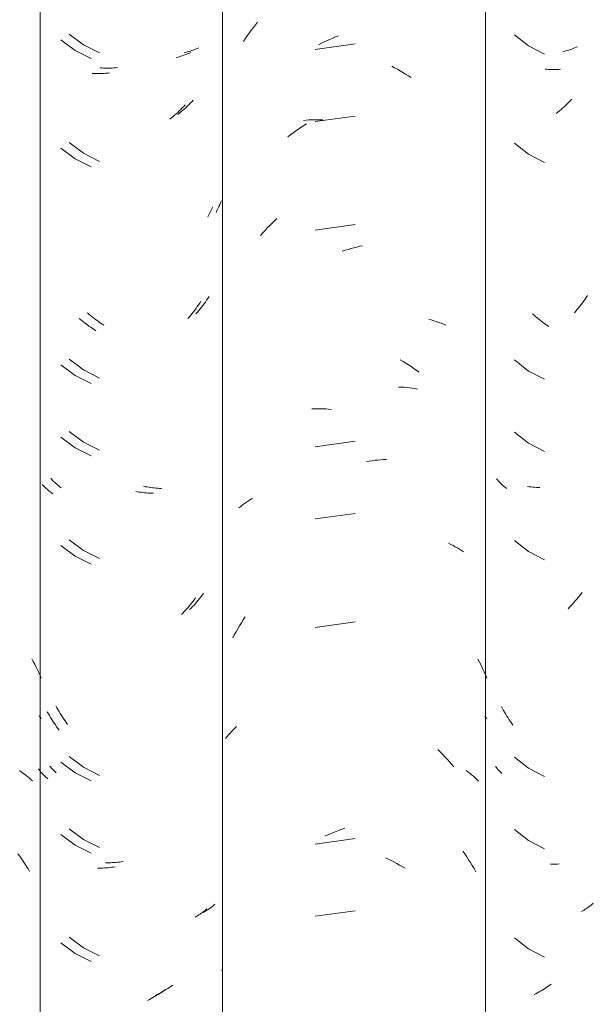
# Model space of a CAD drawing. Header units: metres. Extents: x -27.3 to 21, y -0.3 to 10.3.
# Tile 119 of 237: x 10.956 to 11.195, y 3.062 to 3.473. Entities that reach past the tile are written whole.
import ezdxf

# ---------------------------------------------------------------- set-up
doc = ezdxf.new("R2010")
doc.units = ezdxf.units.M
doc.layers.add('A-GLAZ-CWMG', color=7, linetype='Continuous', lineweight=5)

# ---------------------------------------------------------------- blocks, each defined once
blk = doc.blocks.new('FP_53-FACHADA 03')
at = {"layer": 'A-GLAZ-CWMG', "color": 9, "true_color": 0xc0c0c0}
for p, q in [((16.16849, 3.20637), (16.1691, 3.20525)), ((16.1691, 3.20525), (16.16969, 3.20412)), ((16.16969, 3.20412), (16.17028, 3.20297)), ((16.17028, 3.20297), (16.17084, 3.20182)), ((16.17084, 3.20182), (16.17139, 3.20065)), ((16.17139, 3.20065), (16.17192, 3.19948)), ((16.17192, 3.19948), (16.17244, 3.1983)), ((16.17157, 3.18258), (16.17201, 3.18205)), ((16.17201, 3.18205), (16.17244, 3.18152)), ((16.16332, 3.15977), (16.16404, 3.15928)), ((16.16404, 3.15928), (16.16475, 3.15877)), ((16.16475, 3.15877), (16.16545, 3.15825)), ((16.16545, 3.15825), (16.16613, 3.15772)), ((16.16613, 3.15772), (16.1668, 3.15717)), ((16.1668, 3.15717), (16.16745, 3.15662)), ((16.16745, 3.15662), (16.16808, 3.15605)), ((16.16808, 3.15605), (16.16871, 3.15548)), ((16.16268, 3.12503), (16.16342, 3.12401)), ((16.16342, 3.12401), (16.16414, 3.12298)), ((16.16414, 3.12298), (16.16485, 3.12193)), ((16.16485, 3.12193), (16.16554, 3.12087)), ((16.16554, 3.12087), (16.16622, 3.1198)), ((16.16622, 3.1198), (16.16688, 3.11872)), ((16.16688, 3.11872), (16.16753, 3.11762))]:
    blk.add_line(p, q, dxfattribs=at)
blk = doc.blocks.new('FP_54-FACHADA 03')
at = {"layer": 'A-GLAZ-CWMG', "color": 9, "true_color": 0xc0c0c0}
for p, q in [((16.18403, 3.46711), (16.18998, 3.46258)), ((16.18998, 3.46258), (16.19666, 3.45921)), ((16.23275, 3.45946), (16.2321, 3.4593)), ((16.23339, 3.45963), (16.23275, 3.45946)), ((16.23403, 3.45981), (16.23339, 3.45963)), ((16.23466, 3.46), (16.23403, 3.45981)), ((16.23528, 3.46021), (16.23466, 3.46)), ((16.23589, 3.46043), (16.23528, 3.46021)), ((16.23649, 3.46065), (16.23589, 3.46043)), ((16.23709, 3.46089), (16.23649, 3.46065)), ((16.23768, 3.46114), (16.23709, 3.46089)), ((16.23825, 3.4614), (16.23768, 3.46114)), ((16.19769, 3.45295), (16.19699, 3.45299)), ((16.1984, 3.45291), (16.19769, 3.45295)), ((16.19911, 3.45289), (16.1984, 3.45291)), ((16.19983, 3.45288), (16.19911, 3.45289)), ((16.20055, 3.45288), (16.19983, 3.45288)), ((16.20127, 3.4529), (16.20055, 3.45288)), ((16.202, 3.45293), (16.20127, 3.4529)), ((16.20273, 3.45297), (16.202, 3.45293)), ((16.20346, 3.45303), (16.20273, 3.45297)), ((16.2042, 3.4531), (16.20346, 3.45303)), ((16.23525, 3.43885), (16.23463, 3.43822)), ((16.23586, 3.4395), (16.23525, 3.43885)), ((16.23142, 3.43522), (16.23075, 3.43465)), ((16.23207, 3.43579), (16.23142, 3.43522)), ((16.23272, 3.43638), (16.23207, 3.43579)), ((16.23337, 3.43698), (16.23272, 3.43638)), ((16.234, 3.4376), (16.23337, 3.43698)), ((16.23463, 3.43822), (16.234, 3.4376)), ((16.23008, 3.4341), (16.22941, 3.43356)), ((16.23075, 3.43465), (16.23008, 3.4341)), ((16.18403, 3.4219), (16.18998, 3.41737)), ((16.18998, 3.41737), (16.19666, 3.41399)), ((16.24618, 3.39428), (16.24578, 3.39348)), ((16.24657, 3.39509), (16.24618, 3.39428)), ((16.24694, 3.39591), (16.24657, 3.39509)), ((16.24731, 3.39673), (16.24694, 3.39591)), ((16.24766, 3.39756), (16.24731, 3.39673)), ((16.24578, 3.39348), (16.24537, 3.39269)), ((16.24197, 3.35679), (16.24145, 3.35603)), ((16.24247, 3.35756), (16.24197, 3.35679)), ((16.2393, 3.3531), (16.23874, 3.35239)), ((16.23985, 3.35382), (16.2393, 3.3531)), ((16.2404, 3.35455), (16.23985, 3.35382)), ((16.24093, 3.35529), (16.2404, 3.35455)), ((16.24145, 3.35603), (16.24093, 3.35529)), ((16.19232, 3.35023), (16.19166, 3.35081)), ((16.19298, 3.34967), (16.19232, 3.35023)), ((16.19365, 3.34912), (16.19298, 3.34967)), ((16.19433, 3.34858), (16.19365, 3.34912)), ((16.19501, 3.34805), (16.19433, 3.34858)), ((16.23759, 3.351), (16.237, 3.35032)), ((16.23817, 3.35169), (16.23759, 3.351)), ((16.23874, 3.35239), (16.23817, 3.35169)), ((16.1957, 3.34753), (16.19501, 3.34805)), ((16.19639, 3.34703), (16.1957, 3.34753)), ((16.19709, 3.34654), (16.19639, 3.34703)), ((16.1978, 3.34606), (16.19709, 3.34654)), ((16.1985, 3.3456), (16.1978, 3.34606)), ((16.18403, 3.33147), (16.18998, 3.32694)), ((16.18998, 3.32694), (16.19666, 3.32356)), ((16.18403, 3.30133), (16.18998, 3.2968)), ((16.18998, 3.2968), (16.19666, 3.29342)), ((16.17677, 3.2813), (16.17639, 3.28173)), ((16.17716, 3.28088), (16.17677, 3.2813)), ((16.17757, 3.28047), (16.17716, 3.28088)), ((16.17798, 3.28007), (16.17757, 3.28047)), ((16.17841, 3.27967), (16.17798, 3.28007)), ((16.17885, 3.27928), (16.17841, 3.27967)), ((16.1793, 3.2789), (16.17885, 3.27928)), ((16.17976, 3.27853), (16.1793, 3.2789)), ((16.18023, 3.27816), (16.17976, 3.27853)), ((16.18072, 3.27781), (16.18023, 3.27816)), ((16.2159, 3.27824), (16.21515, 3.27839)), ((16.21665, 3.27811), (16.2159, 3.27824)), ((16.2174, 3.27799), (16.21665, 3.27811)), ((16.21814, 3.27788), (16.2174, 3.27799)), ((16.21888, 3.27778), (16.21814, 3.27788)), ((16.21962, 3.2777), (16.21888, 3.27778)), ((16.22036, 3.27764), (16.21962, 3.2777)), ((16.22109, 3.27758), (16.22036, 3.27764)), ((16.22182, 3.27754), (16.22109, 3.27758)), ((16.22255, 3.27751), (16.22182, 3.27754)), ((16.18403, 3.25611), (16.18998, 3.25158)), ((16.18998, 3.25158), (16.19666, 3.24821)), ((16.24021, 3.23372), (16.23966, 3.23299)), ((16.23679, 3.22952), (16.23619, 3.22885)), ((16.23738, 3.23019), (16.23679, 3.22952)), ((16.23797, 3.23087), (16.23738, 3.23019)), ((16.23854, 3.23157), (16.23797, 3.23087)), ((16.2391, 3.23228), (16.23854, 3.23157)), ((16.23966, 3.23299), (16.2391, 3.23228)), ((16.23497, 3.22756), (16.23434, 3.22693)), ((16.23558, 3.2282), (16.23497, 3.22756)), ((16.23619, 3.22885), (16.23558, 3.2282)), ((16.17894, 3.18601), (16.1785, 3.18683)), ((16.17939, 3.1852), (16.17894, 3.18601)), ((16.17986, 3.1844), (16.17939, 3.1852)), ((16.18033, 3.18361), (16.17986, 3.1844)), ((16.18082, 3.18283), (16.18033, 3.18361)), ((16.18131, 3.18205), (16.18082, 3.18283)), ((16.18182, 3.18128), (16.18131, 3.18205)), ((16.18233, 3.18053), (16.18182, 3.18128)), ((16.18286, 3.17978), (16.18233, 3.18053)), ((16.18339, 3.17904), (16.18286, 3.17978)), ((16.18403, 3.16568), (16.18998, 3.16116)), ((16.17638, 3.16116), (16.17604, 3.16157)), ((16.17674, 3.16076), (16.17638, 3.16116)), ((16.17711, 3.16036), (16.17674, 3.16076)), ((16.17749, 3.15997), (16.17711, 3.16036)), ((16.17788, 3.15959), (16.17749, 3.15997)), ((16.17828, 3.15921), (16.17788, 3.15959)), ((16.18998, 3.16116), (16.19666, 3.15778)), ((16.17869, 3.15885), (16.17828, 3.15921)), ((16.18403, 3.13554), (16.18998, 3.13101)), ((16.18998, 3.13101), (16.19666, 3.12764)), ((16.19996, 3.12131), (16.19924, 3.12131)), ((16.20068, 3.12131), (16.19996, 3.12131)), ((16.20141, 3.12133), (16.20068, 3.12131)), ((16.20213, 3.12136), (16.20141, 3.12133)), ((16.20287, 3.12141), (16.20213, 3.12136)), ((16.2036, 3.12147), (16.20287, 3.12141)), ((16.20434, 3.12154), (16.2036, 3.12147)), ((16.20508, 3.12163), (16.20434, 3.12154)), ((16.20582, 3.12172), (16.20508, 3.12163)), ((16.20657, 3.12184), (16.20582, 3.12172)), ((16.24257, 3.10214), (16.24207, 3.1018)), ((16.24307, 3.10249), (16.24257, 3.10214)), ((16.24355, 3.10284), (16.24307, 3.10249)), ((16.24402, 3.10321), (16.24355, 3.10284)), ((16.24447, 3.10358), (16.24402, 3.10321)), ((16.24492, 3.10397), (16.24447, 3.10358)), ((16.24051, 3.10084), (16.23997, 3.10054)), ((16.24104, 3.10115), (16.24051, 3.10084)), ((16.24156, 3.10147), (16.24104, 3.10115)), ((16.24207, 3.1018), (16.24156, 3.10147)), ((16.18403, 3.09033), (16.18998, 3.0858)), ((16.18998, 3.0858), (16.19666, 3.08242)), ((16.24766, 3.07662), (16.24746, 3.07638)), ((16.2259, 3.0693), (16.2252, 3.06884)), ((16.22661, 3.06978), (16.2259, 3.0693)), ((16.22731, 3.07027), (16.22661, 3.06978)), ((16.22086, 3.06633), (16.22012, 3.06595)), ((16.22159, 3.06671), (16.22086, 3.06633)), ((16.22232, 3.06711), (16.22159, 3.06671)), ((16.22304, 3.06752), (16.22232, 3.06711)), ((16.22377, 3.06795), (16.22304, 3.06752)), ((16.22448, 3.06839), (16.22377, 3.06795)), ((16.2252, 3.06884), (16.22448, 3.06839))]:
    blk.add_line(p, q, dxfattribs=at)
blk = doc.blocks.new('FP_56-FACHADA 03')
at = {"layer": 'A-GLAZ-CWMG', "color": 9, "true_color": 0xc0c0c0}
for p, q in [((16.39076, 3.45986), (16.39011, 3.4597)), ((16.3914, 3.46004), (16.39076, 3.45986)), ((16.39204, 3.46022), (16.3914, 3.46004)), ((16.39266, 3.46042), (16.39204, 3.46022)), ((16.39328, 3.46063), (16.39266, 3.46042)), ((16.39389, 3.46084), (16.39328, 3.46063)), ((16.3945, 3.46107), (16.39389, 3.46084)), ((16.39509, 3.46131), (16.3945, 3.46107)), ((16.39568, 3.46157), (16.39509, 3.46131)), ((16.39625, 3.46183), (16.39568, 3.46157)), ((16.39326, 3.43927), (16.39264, 3.43863)), ((16.39387, 3.43992), (16.39326, 3.43927)), ((16.38877, 3.43505), (16.3881, 3.43449)), ((16.38943, 3.43561), (16.38877, 3.43505)), ((16.39009, 3.43619), (16.38943, 3.43561)), ((16.39074, 3.43679), (16.39009, 3.43619)), ((16.39138, 3.43739), (16.39074, 3.43679)), ((16.39201, 3.43801), (16.39138, 3.43739)), ((16.39264, 3.43863), (16.39201, 3.43801)), ((16.3881, 3.43449), (16.38743, 3.43394)), ((16.39996, 3.35724), (16.39945, 3.35648)), ((16.40046, 3.358), (16.39996, 3.35724)), ((16.39674, 3.35282), (16.39617, 3.35212)), ((16.3973, 3.35353), (16.39674, 3.35282)), ((16.39785, 3.35425), (16.3973, 3.35353)), ((16.39839, 3.35498), (16.39785, 3.35425)), ((16.39892, 3.35572), (16.39839, 3.35498)), ((16.39945, 3.35648), (16.39892, 3.35572)), ((16.39559, 3.35143), (16.395, 3.35075)), ((16.39617, 3.35212), (16.39559, 3.35143)), ((16.37617, 3.2782), (16.37543, 3.2783)), ((16.37691, 3.27811), (16.37617, 3.2782)), ((16.37765, 3.27803), (16.37691, 3.27811)), ((16.37839, 3.27797), (16.37765, 3.27803)), ((16.37912, 3.27792), (16.37839, 3.27797)), ((16.37985, 3.27789), (16.37912, 3.27792)), ((16.38058, 3.27786), (16.37985, 3.27789)), ((16.39766, 3.23343), (16.3971, 3.23271)), ((16.3982, 3.23415), (16.39766, 3.23343)), ((16.39419, 3.22927), (16.39359, 3.22862)), ((16.39479, 3.22994), (16.39419, 3.22927)), ((16.39538, 3.23062), (16.39479, 3.22994)), ((16.39597, 3.2313), (16.39538, 3.23062)), ((16.39654, 3.232), (16.39597, 3.2313)), ((16.3971, 3.23271), (16.39654, 3.232)), ((16.39297, 3.22797), (16.39235, 3.22734)), ((16.39359, 3.22862), (16.39297, 3.22797)), ((16.39955, 3.10191), (16.39903, 3.10159)), ((16.40006, 3.10225), (16.39955, 3.10191)), ((16.40056, 3.10259), (16.40006, 3.10225)), ((16.40105, 3.10294), (16.40056, 3.10259)), ((16.40153, 3.10329), (16.40105, 3.10294)), ((16.402, 3.10366), (16.40153, 3.10329)), ((16.40246, 3.10403), (16.402, 3.10366)), ((16.40291, 3.10442), (16.40246, 3.10403)), ((16.3985, 3.10128), (16.39796, 3.10098)), ((16.39903, 3.10159), (16.3985, 3.10128)), ((16.38322, 3.0692), (16.38251, 3.06875)), ((16.38393, 3.06967), (16.38322, 3.0692)), ((16.38463, 3.07015), (16.38393, 3.06967)), ((16.38533, 3.07065), (16.38463, 3.07015)), ((16.37889, 3.06666), (16.37815, 3.06629)), ((16.37962, 3.06705), (16.37889, 3.06666)), ((16.38035, 3.06746), (16.37962, 3.06705)), ((16.38107, 3.06787), (16.38035, 3.06746)), ((16.38179, 3.0683), (16.38107, 3.06787)), ((16.38251, 3.06875), (16.38179, 3.0683))]:
    blk.add_line(p, q, dxfattribs=at)
blk = doc.blocks.new('Rectangular Mullion - Telha Fibrocimento - Ondulada-1908998-FACHADA 03')
at = {"layer": 'A-GLAZ-CWMG'}
blk.add_line((16.17193, 2.77941), (16.17193, 4.13466), dxfattribs=at)
for name in ['FP_53-FACHADA 03', 'FP_54-FACHADA 03', 'FP_56-FACHADA 03']:
    blk.add_blockref(name, (0, 0), dxfattribs=at)
blk = doc.blocks.new('FP_62-FACHADA 03')
at = {"layer": 'A-GLAZ-CWMG', "color": 9, "true_color": 0xc0c0c0}
for p, q in [((16.18056, 3.46467), (16.18658, 3.46022)), ((16.18658, 3.46022), (16.19331, 3.45692)), ((16.2349, 3.45947), (16.23432, 3.4592)), ((16.22941, 3.45749), (16.22876, 3.45733)), ((16.23005, 3.45767), (16.22941, 3.45749)), ((16.23069, 3.45785), (16.23005, 3.45767)), ((16.23131, 3.45805), (16.23069, 3.45785)), ((16.23193, 3.45826), (16.23131, 3.45805)), ((16.23254, 3.45848), (16.23193, 3.45826)), ((16.23314, 3.45871), (16.23254, 3.45848)), ((16.23374, 3.45895), (16.23314, 3.45871)), ((16.23432, 3.4592), (16.23374, 3.45895)), ((16.19434, 3.45067), (16.19364, 3.45071)), ((16.19505, 3.45064), (16.19434, 3.45067)), ((16.19577, 3.45063), (16.19505, 3.45064)), ((16.19649, 3.45063), (16.19577, 3.45063)), ((16.19721, 3.45064), (16.19649, 3.45063)), ((16.19794, 3.45066), (16.19721, 3.45064)), ((16.19867, 3.4507), (16.19794, 3.45066)), ((16.1994, 3.45075), (16.19867, 3.4507)), ((16.20014, 3.45081), (16.1994, 3.45075)), ((16.20088, 3.45089), (16.20014, 3.45081)), ((16.23003, 3.43502), (16.22939, 3.43442)), ((16.23066, 3.43564), (16.23003, 3.43502)), ((16.23129, 3.43627), (16.23066, 3.43564)), ((16.23191, 3.43691), (16.23129, 3.43627)), ((16.23252, 3.43756), (16.23191, 3.43691)), ((16.22675, 3.43212), (16.22608, 3.43157)), ((16.22742, 3.43267), (16.22675, 3.43212)), ((16.22808, 3.43324), (16.22742, 3.43267)), ((16.22874, 3.43382), (16.22808, 3.43324)), ((16.22939, 3.43442), (16.22874, 3.43382)), ((16.18056, 3.41945), (16.18658, 3.415)), ((16.18658, 3.415), (16.19331, 3.4117)), ((16.24361, 3.39415), (16.24323, 3.3933)), ((16.24399, 3.39501), (16.24361, 3.39415)), ((16.24242, 3.39162), (16.24199, 3.39079)), ((16.24283, 3.39246), (16.24242, 3.39162)), ((16.24323, 3.3933), (16.24283, 3.39246)), ((16.23703, 3.35263), (16.23649, 3.35189)), ((16.23757, 3.35337), (16.23703, 3.35263)), ((16.23809, 3.35412), (16.23757, 3.35337)), ((16.2386, 3.35488), (16.23809, 3.35412)), ((16.2391, 3.35565), (16.2386, 3.35488)), ((16.18894, 3.34789), (16.18828, 3.34846)), ((16.23424, 3.34906), (16.23365, 3.34838)), ((16.23481, 3.34976), (16.23424, 3.34906)), ((16.23538, 3.35046), (16.23481, 3.34976)), ((16.23594, 3.35117), (16.23538, 3.35046)), ((16.23649, 3.35189), (16.23594, 3.35117)), ((16.18961, 3.34734), (16.18894, 3.34789)), ((16.19028, 3.34679), (16.18961, 3.34734)), ((16.19096, 3.34626), (16.19028, 3.34679)), ((16.19165, 3.34574), (16.19096, 3.34626)), ((16.19234, 3.34524), (16.19165, 3.34574)), ((16.19304, 3.34474), (16.19234, 3.34524)), ((16.19374, 3.34426), (16.19304, 3.34474)), ((16.19445, 3.34379), (16.19374, 3.34426)), ((16.19516, 3.34333), (16.19445, 3.34379)), ((16.18056, 3.32903), (16.18658, 3.32457)), ((16.18658, 3.32457), (16.19331, 3.32128)), ((16.18056, 3.29888), (16.18658, 3.29443)), ((16.18658, 3.29443), (16.19331, 3.29113)), ((16.17317, 3.27875), (16.17278, 3.27917)), ((16.17357, 3.27834), (16.17317, 3.27875)), ((16.17398, 3.27794), (16.17357, 3.27834)), ((16.17441, 3.27754), (16.17398, 3.27794)), ((16.17485, 3.27715), (16.17441, 3.27754)), ((16.1753, 3.27676), (16.17485, 3.27715)), ((16.17576, 3.27639), (16.1753, 3.27676)), ((16.17623, 3.27603), (16.17576, 3.27639)), ((16.17671, 3.27567), (16.17623, 3.27603)), ((16.1772, 3.27532), (16.17671, 3.27567)), ((16.21259, 3.27615), (16.21184, 3.27629)), ((16.21334, 3.27602), (16.21259, 3.27615)), ((16.21409, 3.27591), (16.21334, 3.27602)), ((16.21483, 3.27581), (16.21409, 3.27591)), ((16.21557, 3.27572), (16.21483, 3.27581)), ((16.21631, 3.27564), (16.21557, 3.27572)), ((16.21705, 3.27558), (16.21631, 3.27564)), ((16.21778, 3.27553), (16.21705, 3.27558)), ((16.21851, 3.2755), (16.21778, 3.27553)), ((16.21924, 3.27548), (16.21851, 3.2755)), ((16.18056, 3.25367), (16.18658, 3.24922)), ((16.18658, 3.24922), (16.19331, 3.24592)), ((16.23518, 3.22964), (16.23461, 3.22894)), ((16.23575, 3.23035), (16.23518, 3.22964)), ((16.2363, 3.23107), (16.23575, 3.23035)), ((16.23685, 3.2318), (16.2363, 3.23107)), ((16.23162, 3.22561), (16.231, 3.22497)), ((16.23224, 3.22625), (16.23162, 3.22561)), ((16.23284, 3.22691), (16.23224, 3.22625)), ((16.23344, 3.22758), (16.23284, 3.22691)), ((16.23403, 3.22825), (16.23344, 3.22758)), ((16.23461, 3.22894), (16.23403, 3.22825)), ((16.17539, 3.1835), (16.17494, 3.18431)), ((16.17585, 3.1827), (16.17539, 3.1835)), ((16.17632, 3.1819), (16.17585, 3.1827)), ((16.17681, 3.18111), (16.17632, 3.1819)), ((16.1773, 3.18034), (16.17681, 3.18111)), ((16.1778, 3.17957), (16.1773, 3.18034)), ((16.17832, 3.17881), (16.1778, 3.17957)), ((16.17884, 3.17806), (16.17832, 3.17881)), ((16.17938, 3.17732), (16.17884, 3.17806)), ((16.17992, 3.17659), (16.17938, 3.17732)), ((16.17155, 3.16006), (16.17121, 3.16051)), ((16.1719, 3.15962), (16.17155, 3.16006)), ((16.17227, 3.15918), (16.1719, 3.15962)), ((16.18056, 3.16324), (16.18658, 3.15879)), ((16.17264, 3.15875), (16.17227, 3.15918)), ((16.17303, 3.15833), (16.17264, 3.15875)), ((16.17343, 3.15791), (16.17303, 3.15833)), ((16.17384, 3.15751), (16.17343, 3.15791)), ((16.17426, 3.1571), (16.17384, 3.15751)), ((16.17469, 3.15671), (16.17426, 3.1571)), ((16.17514, 3.15633), (16.17469, 3.15671)), ((16.18658, 3.15879), (16.19331, 3.15549)), ((16.18056, 3.1331), (16.18658, 3.12865)), ((16.18658, 3.12865), (16.19331, 3.12535)), ((16.19662, 3.11906), (16.1959, 3.11906)), ((16.19735, 3.11907), (16.19662, 3.11906)), ((16.19807, 3.1191), (16.19735, 3.11907)), ((16.19881, 3.11914), (16.19807, 3.1191)), ((16.19954, 3.11919), (16.19881, 3.11914)), ((16.20028, 3.11926), (16.19954, 3.11919)), ((16.20102, 3.11934), (16.20028, 3.11926)), ((16.20176, 3.11943), (16.20102, 3.11934)), ((16.2025, 3.11954), (16.20176, 3.11943)), ((16.20325, 3.11966), (16.2025, 3.11954)), ((16.24154, 3.10207), (16.2411, 3.10168)), ((16.23714, 3.09892), (16.23661, 3.09862)), ((16.23767, 3.09924), (16.23714, 3.09892)), ((16.23819, 3.09956), (16.23767, 3.09924)), ((16.2387, 3.09989), (16.23819, 3.09956)), ((16.2392, 3.10023), (16.2387, 3.09989)), ((16.23969, 3.10058), (16.2392, 3.10023)), ((16.24017, 3.10094), (16.23969, 3.10058)), ((16.24064, 3.10131), (16.24017, 3.10094)), ((16.2411, 3.10168), (16.24064, 3.10131)), ((16.18056, 3.08788), (16.18658, 3.08343)), ((16.18658, 3.08343), (16.19331, 3.08013)), ((16.21901, 3.06507), (16.21828, 3.06467)), ((16.21973, 3.06549), (16.21901, 3.06507)), ((16.22045, 3.06592), (16.21973, 3.06549)), ((16.22117, 3.06636), (16.22045, 3.06592)), ((16.22188, 3.06682), (16.22117, 3.06636)), ((16.22258, 3.06729), (16.22188, 3.06682)), ((16.22329, 3.06777), (16.22258, 3.06729)), ((16.22398, 3.06827), (16.22329, 3.06777)), ((16.21755, 3.06427), (16.21681, 3.0639)), ((16.21828, 3.06467), (16.21755, 3.06427))]:
    blk.add_line(p, q, dxfattribs=at)
blk = doc.blocks.new('FP_63-FACHADA 03')
at = {"layer": 'A-GLAZ-CWMG', "color": 9, "true_color": 0xc0c0c0}
for p, q in [((16.26184, 3.47095), (16.26274, 3.47205)), ((16.25924, 3.46752), (16.26009, 3.46868)), ((16.26009, 3.46868), (16.26096, 3.46982)), ((16.26096, 3.46982), (16.26184, 3.47095)), ((16.2568, 3.46395), (16.2576, 3.46516)), ((16.2576, 3.46516), (16.25841, 3.46635)), ((16.25841, 3.46635), (16.25924, 3.46752)), ((16.28937, 3.46325), (16.29055, 3.46382)), ((16.29055, 3.46382), (16.29174, 3.46437)), ((16.29174, 3.46437), (16.29292, 3.4649)), ((16.29292, 3.4649), (16.29412, 3.4654)), ((16.29412, 3.4654), (16.29531, 3.46588)), ((16.29531, 3.46588), (16.29651, 3.46633)), ((16.30348, 3.463), (16.28678, 3.46069)), ((16.2882, 3.46266), (16.28937, 3.46325)), ((16.31878, 3.4537), (16.31995, 3.45308)), ((16.31995, 3.45308), (16.32111, 3.45245)), ((16.32111, 3.45245), (16.32226, 3.45179)), ((16.32226, 3.45179), (16.32341, 3.45111)), ((16.32341, 3.45111), (16.32455, 3.45041)), ((16.32455, 3.45041), (16.32569, 3.44968)), ((16.32569, 3.44968), (16.32681, 3.44894)), ((16.28187, 3.43108), (16.283, 3.43118)), ((16.283, 3.43118), (16.28415, 3.43126)), ((16.28415, 3.43126), (16.2853, 3.43132)), ((16.2853, 3.43132), (16.28646, 3.43135)), ((16.28646, 3.43135), (16.28762, 3.43137)), ((16.30348, 3.43286), (16.28678, 3.43055)), ((16.28762, 3.43137), (16.28879, 3.43136)), ((16.28879, 3.43136), (16.28997, 3.43132)), ((16.27755, 3.42586), (16.27865, 3.42666)), ((16.27865, 3.42666), (16.27976, 3.42744)), ((16.27976, 3.42744), (16.28088, 3.4282)), ((16.28088, 3.4282), (16.28201, 3.42894)), ((16.28201, 3.42894), (16.28315, 3.42965)), ((16.27538, 3.4242), (16.27646, 3.42504)), ((16.27646, 3.42504), (16.27755, 3.42586)), ((16.26977, 3.38918), (16.27079, 3.39013)), ((16.26584, 3.38517), (16.2668, 3.3862)), ((16.2668, 3.3862), (16.26778, 3.38721)), ((16.26778, 3.38721), (16.26877, 3.38821)), ((16.26877, 3.38821), (16.26977, 3.38918)), ((16.30348, 3.38764), (16.28678, 3.38533)), ((16.26395, 3.38306), (16.26489, 3.38413)), ((16.26489, 3.38413), (16.26584, 3.38517)), ((16.29931, 3.37688), (16.30051, 3.37726)), ((16.30051, 3.37726), (16.30172, 3.37761)), ((16.30172, 3.37761), (16.30293, 3.37794)), ((16.30293, 3.37794), (16.30414, 3.37825)), ((16.30414, 3.37825), (16.30535, 3.37854)), ((16.30535, 3.37854), (16.30655, 3.3788)), ((16.2981, 3.37647), (16.29931, 3.37688)), ((16.33422, 3.34809), (16.33526, 3.3478)), ((16.33526, 3.3478), (16.33629, 3.34748)), ((16.33629, 3.34748), (16.33731, 3.34715)), ((16.33731, 3.34715), (16.33832, 3.34679)), ((16.33832, 3.34679), (16.33931, 3.34642)), ((16.33931, 3.34642), (16.34029, 3.34602)), ((16.34029, 3.34602), (16.34126, 3.34561)), ((16.32232, 3.33119), (16.32347, 3.33051)), ((16.32347, 3.33051), (16.32461, 3.3298)), ((16.32461, 3.3298), (16.32574, 3.32908)), ((16.32574, 3.32908), (16.32686, 3.32833)), ((16.32686, 3.32833), (16.32798, 3.32756)), ((16.32798, 3.32756), (16.32908, 3.32677)), ((16.32908, 3.32677), (16.33018, 3.32596)), ((16.32163, 3.31983), (16.32278, 3.31977)), ((16.32278, 3.31977), (16.32393, 3.3197)), ((16.32393, 3.3197), (16.32506, 3.3196)), ((16.32506, 3.3196), (16.32619, 3.31948)), ((16.32619, 3.31948), (16.32731, 3.31934)), ((16.32731, 3.31934), (16.32842, 3.31918)), ((16.32842, 3.31918), (16.32953, 3.319)), ((16.28535, 3.31075), (16.28651, 3.31078)), ((16.28651, 3.31078), (16.28767, 3.31079)), ((16.28767, 3.31079), (16.28885, 3.31078)), ((16.28885, 3.31078), (16.29002, 3.31075)), ((16.29002, 3.31075), (16.2912, 3.31069)), ((16.2912, 3.31069), (16.29239, 3.31061)), ((16.29239, 3.31061), (16.29358, 3.31051)), ((16.30348, 3.29721), (16.28678, 3.29491)), ((16.30815, 3.28868), (16.30935, 3.28889)), ((16.30935, 3.28889), (16.31056, 3.28907)), ((16.31056, 3.28907), (16.31176, 3.28924)), ((16.31176, 3.28924), (16.31295, 3.28937)), ((16.31295, 3.28937), (16.31415, 3.28949)), ((16.31415, 3.28949), (16.31533, 3.28958)), ((16.31533, 3.28958), (16.31652, 3.28965)), ((16.25567, 3.27003), (16.25645, 3.27064)), ((16.25645, 3.27064), (16.25724, 3.27124)), ((16.25724, 3.27124), (16.25804, 3.27182)), ((16.25804, 3.27182), (16.25887, 3.27239)), ((16.25887, 3.27239), (16.25971, 3.27294)), ((16.25971, 3.27294), (16.26057, 3.27347)), ((16.25492, 3.2694), (16.25567, 3.27003)), ((16.30348, 3.26707), (16.28678, 3.26476)), ((16.34251, 3.25461), (16.34344, 3.25416)), ((16.34344, 3.25416), (16.34436, 3.25368)), ((16.34436, 3.25368), (16.34526, 3.25319)), ((16.34526, 3.25319), (16.34614, 3.25269)), ((16.34614, 3.25269), (16.34701, 3.25216)), ((16.34701, 3.25216), (16.34786, 3.25162)), ((16.34786, 3.25162), (16.34869, 3.25106)), ((16.25519, 3.22024), (16.25595, 3.22148)), ((16.25595, 3.22148), (16.25673, 3.2227)), ((16.25673, 3.2227), (16.25752, 3.22391)), ((16.30348, 3.22186), (16.28678, 3.21955)), ((16.25302, 3.21644), (16.25372, 3.21772)), ((16.25372, 3.21772), (16.25445, 3.21899)), ((16.25445, 3.21899), (16.25519, 3.22024)), ((16.25234, 3.21515), (16.25302, 3.21644)), ((16.35473, 3.20631), (16.3554, 3.20501)), ((16.3554, 3.20501), (16.35604, 3.2037)), ((16.35604, 3.2037), (16.35667, 3.20238)), ((16.35667, 3.20238), (16.35728, 3.20104)), ((16.35728, 3.20104), (16.35786, 3.19969)), ((16.35786, 3.19969), (16.35843, 3.19833)), ((16.35768, 3.18244), (16.35806, 3.18195)), ((16.35806, 3.18195), (16.35843, 3.18146)), ((16.25123, 3.1754), (16.25188, 3.1761)), ((16.25188, 3.1761), (16.25255, 3.17679)), ((16.25255, 3.17679), (16.25324, 3.17746)), ((16.25324, 3.17746), (16.25395, 3.17812)), ((16.2494, 3.17323), (16.24999, 3.17397)), ((16.24999, 3.17397), (16.2506, 3.17469)), ((16.2506, 3.17469), (16.25123, 3.1754)), ((16.33796, 3.16858), (16.33896, 3.1676)), ((16.33896, 3.1676), (16.33994, 3.1666)), ((16.33994, 3.1666), (16.34091, 3.16558)), ((16.34091, 3.16558), (16.34187, 3.16454)), ((16.34187, 3.16454), (16.34281, 3.16348)), ((16.34281, 3.16348), (16.34374, 3.16241)), ((16.34374, 3.16241), (16.34465, 3.16131)), ((16.34977, 3.15987), (16.35056, 3.15928)), ((16.35056, 3.15928), (16.35134, 3.15867)), ((16.35134, 3.15867), (16.3521, 3.15805)), ((16.3521, 3.15805), (16.35284, 3.15741)), ((16.35284, 3.15741), (16.35356, 3.15676)), ((16.35356, 3.15676), (16.35426, 3.15609)), ((16.35426, 3.15609), (16.35494, 3.15541)), ((16.29559, 3.13441), (16.29679, 3.13487)), ((16.29679, 3.13487), (16.29799, 3.13529)), ((16.29799, 3.13529), (16.2992, 3.1357)), ((16.30348, 3.13143), (16.28678, 3.12912)), ((16.29082, 3.13238), (16.29201, 3.13292)), ((16.29201, 3.13292), (16.2932, 3.13344)), ((16.2932, 3.13344), (16.29439, 3.13394)), ((16.29439, 3.13394), (16.29559, 3.13441)), ((16.31615, 3.12341), (16.31733, 3.12285)), ((16.31733, 3.12285), (16.31851, 3.12226)), ((16.34844, 3.12619), (16.34926, 3.12501)), ((16.34926, 3.12501), (16.35007, 3.12381)), ((16.35007, 3.12381), (16.35085, 3.1226)), ((16.35085, 3.1226), (16.35162, 3.12137)), ((16.31851, 3.12226), (16.31968, 3.12166)), ((16.31968, 3.12166), (16.32084, 3.12103)), ((16.32084, 3.12103), (16.322, 3.12037)), ((16.322, 3.12037), (16.32315, 3.1197)), ((16.32315, 3.1197), (16.32429, 3.119)), ((16.35162, 3.12137), (16.35237, 3.12012)), ((16.35237, 3.12012), (16.3531, 3.11886)), ((16.3531, 3.11886), (16.35382, 3.11759)), ((16.30348, 3.10129), (16.28678, 3.09898))]:
    blk.add_line(p, q, dxfattribs=at)
blk = doc.blocks.new('FP_64-FACHADA 03')
at = {"layer": 'A-GLAZ-CWMG', "color": 9, "true_color": 0xc0c0c0}
for p, q in [((16.36997, 3.46676), (16.37585, 3.46215)), ((16.37585, 3.46215), (16.38249, 3.45868)), ((16.3835, 3.45241), (16.3828, 3.45247)), ((16.38421, 3.45237), (16.3835, 3.45241)), ((16.38492, 3.45234), (16.38421, 3.45237)), ((16.38563, 3.45232), (16.38492, 3.45234)), ((16.38635, 3.45231), (16.38563, 3.45232)), ((16.38707, 3.45232), (16.38635, 3.45231)), ((16.38779, 3.45234), (16.38707, 3.45232)), ((16.38852, 3.45238), (16.38779, 3.45234)), ((16.38925, 3.45242), (16.38852, 3.45238)), ((16.36997, 3.42154), (16.37585, 3.41693)), ((16.37585, 3.41693), (16.38249, 3.41347)), ((16.37817, 3.34977), (16.37752, 3.35035)), ((16.37883, 3.34919), (16.37817, 3.34977)), ((16.37949, 3.34863), (16.37883, 3.34919)), ((16.38016, 3.34808), (16.37949, 3.34863)), ((16.38084, 3.34755), (16.38016, 3.34808)), ((16.38153, 3.34702), (16.38084, 3.34755)), ((16.38222, 3.34651), (16.38153, 3.34702)), ((16.38291, 3.34601), (16.38222, 3.34651)), ((16.38361, 3.34553), (16.38291, 3.34601)), ((16.38431, 3.34505), (16.38361, 3.34553)), ((16.36997, 3.33111), (16.37585, 3.3265)), ((16.37585, 3.3265), (16.38249, 3.32304)), ((16.36997, 3.30097), (16.37585, 3.29636)), ((16.37585, 3.29636), (16.38249, 3.2929)), ((16.36286, 3.28105), (16.36249, 3.28148)), ((16.36324, 3.28062), (16.36286, 3.28105)), ((16.36364, 3.28021), (16.36324, 3.28062)), ((16.36404, 3.2798), (16.36364, 3.28021)), ((16.36446, 3.27939), (16.36404, 3.2798)), ((16.36489, 3.279), (16.36446, 3.27939)), ((16.36533, 3.27861), (16.36489, 3.279)), ((16.36578, 3.27823), (16.36533, 3.27861)), ((16.36624, 3.27786), (16.36578, 3.27823)), ((16.36671, 3.2775), (16.36624, 3.27786)), ((16.36997, 3.25576), (16.37585, 3.25115)), ((16.37585, 3.25115), (16.38249, 3.24768)), ((16.36498, 3.18573), (16.36455, 3.18655)), ((16.36542, 3.18491), (16.36498, 3.18573)), ((16.36587, 3.18411), (16.36542, 3.18491)), ((16.36634, 3.18331), (16.36587, 3.18411)), ((16.36681, 3.18251), (16.36634, 3.18331)), ((16.3673, 3.18173), (16.36681, 3.18251)), ((16.36779, 3.18096), (16.3673, 3.18173)), ((16.3683, 3.1802), (16.36779, 3.18096)), ((16.36882, 3.17944), (16.3683, 3.1802)), ((16.36934, 3.1787), (16.36882, 3.17944)), ((16.36997, 3.16533), (16.37585, 3.16072)), ((16.36242, 3.161), (16.36207, 3.16143)), ((16.36277, 3.16058), (16.36242, 3.161)), ((16.36314, 3.16016), (16.36277, 3.16058)), ((16.36352, 3.15975), (16.36314, 3.16016)), ((16.36392, 3.15935), (16.36352, 3.15975)), ((16.37585, 3.16072), (16.38249, 3.15726)), ((16.36432, 3.15895), (16.36392, 3.15935)), ((16.36474, 3.15857), (16.36432, 3.15895)), ((16.36997, 3.13519), (16.37585, 3.13057)), ((16.37585, 3.13057), (16.38249, 3.12711)), ((16.38576, 3.12074), (16.38505, 3.12076)), ((16.38648, 3.12074), (16.38576, 3.12074)), ((16.3872, 3.12075), (16.38648, 3.12074)), ((16.38793, 3.12078), (16.3872, 3.12075)), ((16.38866, 3.12081), (16.38793, 3.12078)), ((16.36997, 3.08997), (16.37585, 3.08536)), ((16.37585, 3.08536), (16.38249, 3.0819))]:
    blk.add_line(p, q, dxfattribs=at)
blk = doc.blocks.new('Rectangular Mullion - Telha Fibrocimento - Ondulada-V57-FACHADA 03')
at = {"layer": 'A-GLAZ-CWMG'}
for p, q in [((16.35791, 2.77941), (16.35791, 4.13466)), ((16.24808, 2.77698), (16.24808, 4.13223))]:
    blk.add_line(p, q, dxfattribs=at)
for name in ['FP_63-FACHADA 03', 'FP_64-FACHADA 03', 'FP_62-FACHADA 03']:
    blk.add_blockref(name, (0, 0), dxfattribs=at)

msp = doc.modelspace()

# ---------------------------------------------------------------- block references
at = {"layer": 'A-GLAZ-CWMG'}
for name in ['Rectangular Mullion - Telha Fibrocimento - Ondulada-1908998-FACHADA 03', 'Rectangular Mullion - Telha Fibrocimento - Ondulada-V57-FACHADA 03']:
    msp.add_blockref(name, (-5.20782, 0), dxfattribs=at)

doc.saveas('drawing.dxf')
